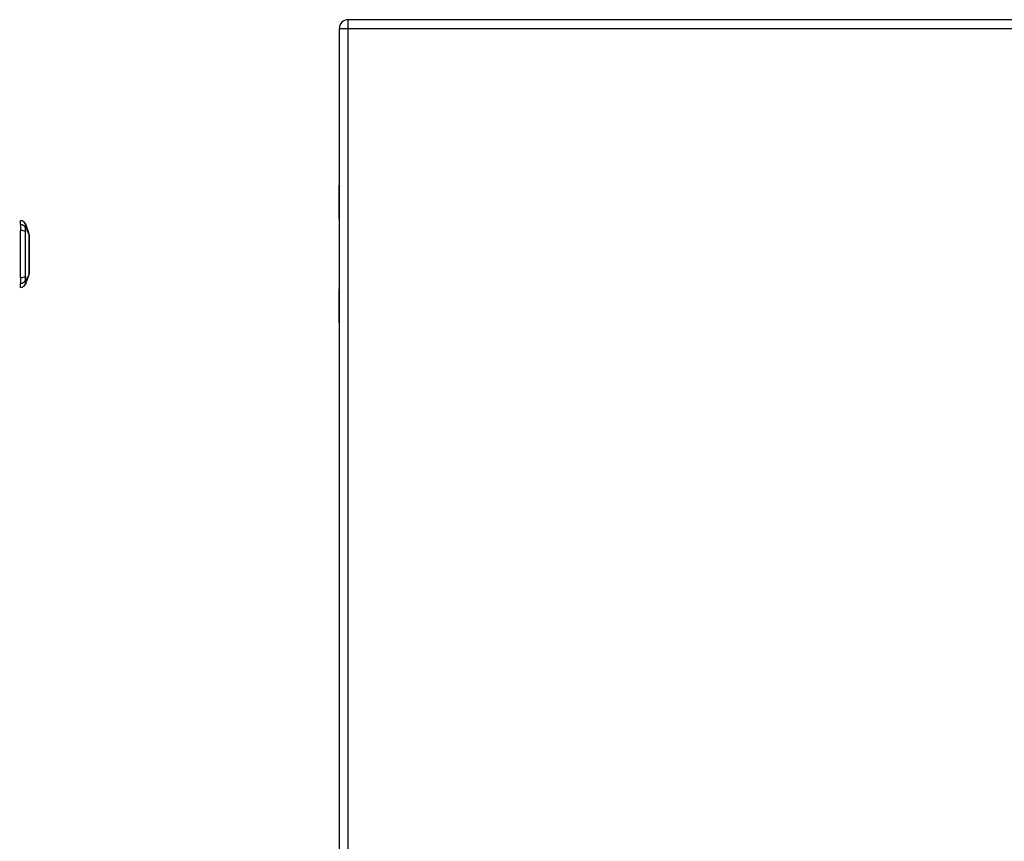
# Model space of a CAD drawing. Header units: inches. Extents: x 5 to 143, y 9 to 75.
# Tile 81 of 125: x 42 to 59, y 42 to 57. Entities that reach past the tile are written whole.
import ezdxf

# ---------------------------------------------------------------- set-up
doc = ezdxf.new("R2010")
doc.units = ezdxf.units.IN
doc.header["$MEASUREMENT"] = 0
doc.layers.add('Visible Edges(ANSI)', color=7, linetype='Continuous', lineweight=25)
doc.layers.add('Visible Tangent Edges(ANSI)', color=7, linetype='Continuous', lineweight=25)

msp = doc.modelspace()

# ---------------------------------------------------------------- linework, layer by layer
at = {"layer": 'Visible Edges(ANSI)'}
for p, q in [((77.188, 56.676), (47.592, 56.676)), ((47.431, 56.515), (47.431, 27.034)), ((47.431, 53.676), (47.423, 53.676)), ((47.423, 53.676), (47.423, 53.056)), ((41.652, 52.964), (41.652, 53.036)), ((47.431, 53.056), (47.423, 53.056)), ((41.652, 52.964), (41.652, 52.855)), ((41.739, 52.976), (41.758, 52.923)), ((41.753, 52.923), (41.757, 52.923)), ((41.757, 52.922), (41.753, 52.922)), ((41.758, 52.923), (41.758, 52.923)), ((41.758, 52.923), (41.758, 52.922)), ((41.781, 52.855), (41.758, 52.922)), ((41.758, 52.922), (41.758, 52.922)), ((41.766, 52.896), (41.761, 52.896)), ((41.763, 52.892), (41.767, 52.892)), ((41.765, 52.901), (41.764, 52.901)), ((41.776, 52.866), (41.771, 52.866)), ((41.772, 52.881), (41.772, 52.881)), ((41.772, 52.862), (41.777, 52.862)), ((41.777, 52.862), (41.78, 52.854)), ((41.78, 52.859), (41.779, 52.859)), ((41.781, 52.857), (41.78, 52.857)), ((41.652, 51.997), (41.652, 52.855)), ((41.785, 52.838), (41.779, 52.838)), ((41.78, 52.854), (41.78, 52.854)), ((41.786, 52.835), (41.78, 52.835)), ((41.781, 52.855), (41.796, 52.814)), ((41.782, 52.854), (41.782, 52.854)), ((41.784, 52.847), (41.784, 52.847)), ((41.787, 52.834), (41.786, 52.834)), ((41.788, 52.835), (41.788, 52.835)), ((41.788, 52.835), (41.789, 52.835)), ((41.791, 52.827), (41.791, 52.827)), ((41.791, 52.827), (41.791, 52.827)), ((41.795, 52.817), (41.797, 52.81)), ((41.795, 52.815), (41.795, 52.815)), ((41.797, 52.81), (41.797, 52.81)), ((41.798, 52.807), (41.798, 52.807)), ((41.798, 52.807), (41.807, 52.783)), ((41.652, 51.997), (41.652, 51.889)), ((41.776, 51.981), (41.764, 51.946)), ((41.769, 51.975), (41.768, 51.975)), ((41.776, 51.981), (41.779, 51.991)), ((41.807, 52.069), (41.779, 51.991)), ((41.781, 51.998), (41.78, 51.998)), ((41.782, 52.012), (41.781, 52.012)), ((41.652, 51.816), (41.652, 51.889)), ((41.761, 51.938), (41.739, 51.876)), ((41.76, 51.938), (41.759, 51.938)), ((41.762, 51.951), (41.761, 51.951)), ((41.761, 51.938), (41.763, 51.945)), ((41.763, 51.945), (41.764, 51.946)), ((41.766, 51.959), (41.766, 51.959)), ((47.423, 51.797), (47.431, 51.797)), ((47.423, 51.797), (47.423, 51.176)), ((47.431, 51.176), (47.423, 51.176))]:
    msp.add_line(p, q, dxfattribs=at)
at = {"layer": 'Visible Edges(ANSI)', "flags": 128}
for points in [[(41.761, 52.896), (41.761, 52.897), (41.761, 52.898), (41.76, 52.899), (41.76, 52.9), (41.76, 52.901), (41.759, 52.903), (41.759, 52.904), (41.759, 52.905), (41.758, 52.906), (41.758, 52.907), (41.757, 52.908), (41.757, 52.909), (41.757, 52.91), (41.756, 52.911), (41.756, 52.913), (41.756, 52.914), (41.755, 52.915), (41.755, 52.916), (41.755, 52.917), (41.754, 52.918), (41.754, 52.919), (41.754, 52.92), (41.753, 52.921), (41.753, 52.923)], [(41.757, 52.923), (41.758, 52.922), (41.758, 52.921), (41.758, 52.92), (41.758, 52.919), (41.759, 52.918), (41.759, 52.917), (41.759, 52.916), (41.76, 52.916), (41.76, 52.915), (41.76, 52.914), (41.761, 52.913), (41.761, 52.912), (41.761, 52.911), (41.762, 52.91), (41.762, 52.909), (41.762, 52.908), (41.763, 52.907), (41.763, 52.906), (41.763, 52.905), (41.764, 52.905), (41.764, 52.904), (41.764, 52.903), (41.765, 52.902), (41.765, 52.901)], [(41.773, 52.877), (41.772, 52.879), (41.772, 52.881), (41.771, 52.883), (41.77, 52.884), (41.77, 52.886), (41.769, 52.888), (41.768, 52.89), (41.768, 52.892), (41.767, 52.893), (41.766, 52.895), (41.766, 52.897), (41.765, 52.899), (41.764, 52.901), (41.764, 52.903), (41.763, 52.904), (41.762, 52.906), (41.762, 52.908), (41.761, 52.91), (41.76, 52.912), (41.76, 52.914), (41.759, 52.916), (41.758, 52.918), (41.757, 52.92), (41.757, 52.922)], [(41.757, 52.922), (41.757, 52.921), (41.757, 52.92), (41.758, 52.919), (41.758, 52.918), (41.759, 52.917), (41.759, 52.916), (41.759, 52.914), (41.76, 52.913), (41.76, 52.912), (41.76, 52.911), (41.761, 52.91), (41.761, 52.909), (41.761, 52.908), (41.762, 52.907), (41.762, 52.906), (41.763, 52.905), (41.763, 52.903), (41.763, 52.902), (41.764, 52.901), (41.764, 52.9), (41.764, 52.899), (41.765, 52.898), (41.765, 52.897), (41.766, 52.896)], [(41.765, 52.901), (41.765, 52.902), (41.764, 52.903), (41.764, 52.904), (41.764, 52.904), (41.764, 52.905), (41.763, 52.906), (41.763, 52.907), (41.763, 52.908), (41.762, 52.909), (41.762, 52.91), (41.762, 52.911), (41.761, 52.912), (41.761, 52.913), (41.761, 52.914), (41.76, 52.914), (41.76, 52.915), (41.76, 52.916), (41.76, 52.917), (41.759, 52.918), (41.759, 52.919), (41.759, 52.92), (41.758, 52.921), (41.758, 52.922), (41.758, 52.923)], [(41.758, 52.922), (41.759, 52.92), (41.759, 52.918), (41.76, 52.917), (41.761, 52.915), (41.761, 52.913), (41.762, 52.911), (41.762, 52.91), (41.763, 52.908), (41.764, 52.906), (41.764, 52.905), (41.765, 52.903), (41.765, 52.901), (41.766, 52.9), (41.766, 52.898), (41.767, 52.896), (41.768, 52.894), (41.768, 52.893), (41.769, 52.891), (41.769, 52.889), (41.77, 52.888), (41.771, 52.886), (41.771, 52.884), (41.772, 52.882), (41.772, 52.881)], [(41.771, 52.866), (41.771, 52.867), (41.77, 52.868), (41.77, 52.869), (41.77, 52.87), (41.769, 52.871), (41.769, 52.872), (41.769, 52.873), (41.768, 52.875), (41.768, 52.876), (41.767, 52.877), (41.767, 52.878), (41.767, 52.879), (41.766, 52.88), (41.766, 52.881), (41.766, 52.882), (41.765, 52.883), (41.765, 52.885), (41.765, 52.886), (41.764, 52.887), (41.764, 52.888), (41.764, 52.889), (41.763, 52.89), (41.763, 52.891), (41.763, 52.892)], [(41.767, 52.892), (41.767, 52.891), (41.768, 52.89), (41.768, 52.889), (41.768, 52.888), (41.769, 52.887), (41.769, 52.886), (41.769, 52.885), (41.77, 52.883), (41.77, 52.882), (41.771, 52.881), (41.771, 52.88), (41.771, 52.879), (41.772, 52.878), (41.772, 52.877), (41.772, 52.876), (41.773, 52.875), (41.773, 52.873), (41.774, 52.872), (41.774, 52.871), (41.774, 52.87), (41.775, 52.869), (41.775, 52.868), (41.775, 52.867), (41.776, 52.866)], [(41.772, 52.881), (41.773, 52.88), (41.773, 52.879), (41.773, 52.878), (41.774, 52.877), (41.774, 52.876), (41.774, 52.875), (41.775, 52.874), (41.775, 52.872), (41.776, 52.871), (41.776, 52.87), (41.776, 52.869), (41.777, 52.868), (41.777, 52.867), (41.777, 52.866), (41.778, 52.865), (41.778, 52.864), (41.779, 52.863), (41.779, 52.862), (41.779, 52.861), (41.78, 52.86), (41.78, 52.859), (41.78, 52.858), (41.781, 52.857), (41.781, 52.856)], [(41.78, 52.835), (41.78, 52.836), (41.78, 52.837), (41.779, 52.838), (41.779, 52.84), (41.779, 52.841), (41.778, 52.842), (41.778, 52.843), (41.778, 52.844), (41.777, 52.845), (41.777, 52.846), (41.777, 52.847), (41.776, 52.848), (41.776, 52.85), (41.776, 52.851), (41.775, 52.852), (41.775, 52.853), (41.775, 52.854), (41.774, 52.855), (41.774, 52.856), (41.773, 52.857), (41.773, 52.858), (41.773, 52.86), (41.772, 52.861), (41.772, 52.862)], [(41.78, 52.854), (41.78, 52.855), (41.78, 52.856), (41.779, 52.857), (41.779, 52.858), (41.779, 52.859), (41.779, 52.86), (41.778, 52.861), (41.778, 52.862), (41.778, 52.863), (41.777, 52.864), (41.777, 52.865), (41.777, 52.866), (41.776, 52.867), (41.776, 52.868), (41.776, 52.869), (41.775, 52.87), (41.775, 52.871), (41.775, 52.872), (41.775, 52.872), (41.774, 52.873), (41.774, 52.874), (41.774, 52.875), (41.773, 52.876), (41.773, 52.877)], [(41.777, 52.862), (41.777, 52.861), (41.778, 52.86), (41.778, 52.859), (41.778, 52.858), (41.779, 52.857), (41.779, 52.856), (41.779, 52.855), (41.78, 52.854), (41.78, 52.853), (41.78, 52.852), (41.781, 52.851), (41.781, 52.85), (41.781, 52.849), (41.782, 52.848), (41.782, 52.847), (41.783, 52.846), (41.783, 52.845), (41.783, 52.844), (41.784, 52.843), (41.784, 52.842), (41.784, 52.841), (41.785, 52.84), (41.785, 52.839), (41.785, 52.838)], [(41.785, 52.838), (41.785, 52.839), (41.785, 52.84), (41.784, 52.841), (41.784, 52.842), (41.784, 52.843), (41.783, 52.844), (41.783, 52.845), (41.783, 52.846), (41.782, 52.847), (41.782, 52.848), (41.782, 52.849), (41.781, 52.85), (41.781, 52.851), (41.781, 52.852), (41.78, 52.853), (41.78, 52.854), (41.78, 52.855), (41.779, 52.856), (41.779, 52.857), (41.779, 52.858), (41.778, 52.859), (41.778, 52.86), (41.778, 52.861), (41.777, 52.862)], [(41.783, 52.849), (41.783, 52.849), (41.783, 52.85), (41.783, 52.85), (41.783, 52.851), (41.782, 52.851), (41.782, 52.852), (41.782, 52.852), (41.782, 52.852), (41.782, 52.853), (41.782, 52.853), (41.782, 52.854), (41.781, 52.854), (41.781, 52.854), (41.781, 52.855), (41.781, 52.855), (41.781, 52.856), (41.781, 52.856), (41.781, 52.856), (41.78, 52.857), (41.78, 52.857), (41.78, 52.858), (41.78, 52.858), (41.78, 52.858), (41.78, 52.859)], [(41.78, 52.859), (41.78, 52.857), (41.781, 52.856), (41.781, 52.854), (41.782, 52.853), (41.782, 52.851), (41.783, 52.85), (41.783, 52.848), (41.784, 52.847), (41.784, 52.845), (41.785, 52.843), (41.785, 52.842), (41.786, 52.84), (41.786, 52.839), (41.787, 52.837), (41.787, 52.836), (41.788, 52.834), (41.788, 52.833), (41.788, 52.831), (41.789, 52.83), (41.789, 52.828), (41.79, 52.827), (41.79, 52.825), (41.791, 52.824), (41.791, 52.822)], [(41.781, 52.856), (41.781, 52.856), (41.781, 52.856), (41.781, 52.856), (41.781, 52.856), (41.781, 52.857), (41.781, 52.857), (41.781, 52.856), (41.781, 52.856), (41.781, 52.856), (41.781, 52.856), (41.781, 52.856), (41.781, 52.856), (41.781, 52.855), (41.781, 52.855), (41.781, 52.854), (41.782, 52.854), (41.782, 52.854), (41.782, 52.853), (41.782, 52.852), (41.782, 52.852), (41.782, 52.851), (41.783, 52.851), (41.783, 52.85), (41.783, 52.849)], [(41.784, 52.847), (41.784, 52.848), (41.784, 52.848), (41.783, 52.849), (41.783, 52.849), (41.783, 52.85), (41.783, 52.85), (41.783, 52.851), (41.783, 52.851), (41.782, 52.852), (41.782, 52.852), (41.782, 52.852), (41.782, 52.853), (41.782, 52.853), (41.782, 52.853), (41.782, 52.853), (41.782, 52.854), (41.782, 52.854), (41.782, 52.854), (41.782, 52.854), (41.782, 52.854), (41.782, 52.854), (41.782, 52.854), (41.782, 52.854), (41.782, 52.854)], [(41.782, 52.854), (41.782, 52.854), (41.782, 52.853), (41.782, 52.853), (41.782, 52.853), (41.782, 52.853), (41.782, 52.853), (41.782, 52.853), (41.782, 52.852), (41.782, 52.852), (41.783, 52.852), (41.783, 52.852), (41.783, 52.851), (41.783, 52.851), (41.783, 52.851), (41.783, 52.85), (41.783, 52.85), (41.783, 52.849), (41.784, 52.849), (41.784, 52.848), (41.784, 52.848), (41.784, 52.848), (41.784, 52.847), (41.784, 52.847), (41.785, 52.846)], [(41.791, 52.825), (41.791, 52.826), (41.791, 52.827), (41.79, 52.828), (41.79, 52.829), (41.79, 52.83), (41.789, 52.831), (41.789, 52.832), (41.789, 52.833), (41.788, 52.834), (41.788, 52.835), (41.788, 52.836), (41.787, 52.837), (41.787, 52.838), (41.787, 52.839), (41.786, 52.84), (41.786, 52.84), (41.786, 52.841), (41.785, 52.842), (41.785, 52.843), (41.785, 52.844), (41.785, 52.845), (41.784, 52.845), (41.784, 52.846), (41.784, 52.847)], [(41.785, 52.845), (41.785, 52.845), (41.785, 52.845), (41.785, 52.845), (41.785, 52.845), (41.785, 52.846), (41.785, 52.846), (41.785, 52.846), (41.785, 52.846), (41.784, 52.846), (41.784, 52.846), (41.784, 52.846), (41.784, 52.846), (41.784, 52.847), (41.784, 52.847), (41.784, 52.847), (41.784, 52.847), (41.784, 52.847), (41.784, 52.847), (41.784, 52.847), (41.784, 52.846), (41.784, 52.846), (41.784, 52.846), (41.784, 52.846), (41.784, 52.846)], [(41.784, 52.846), (41.785, 52.846), (41.785, 52.846), (41.785, 52.845), (41.785, 52.845), (41.785, 52.845), (41.785, 52.844), (41.785, 52.844), (41.785, 52.843), (41.785, 52.843), (41.786, 52.843), (41.786, 52.842), (41.786, 52.842), (41.786, 52.841), (41.786, 52.841), (41.786, 52.84), (41.787, 52.839), (41.787, 52.839), (41.787, 52.838), (41.787, 52.838), (41.787, 52.837), (41.788, 52.836), (41.788, 52.836), (41.788, 52.835), (41.788, 52.835)], [(41.785, 52.846), (41.785, 52.845), (41.785, 52.845), (41.785, 52.844), (41.786, 52.843), (41.786, 52.842), (41.786, 52.841), (41.787, 52.841), (41.787, 52.84), (41.787, 52.839), (41.787, 52.838), (41.788, 52.837), (41.788, 52.837), (41.788, 52.836), (41.789, 52.835), (41.789, 52.834), (41.789, 52.833), (41.789, 52.833), (41.79, 52.832), (41.79, 52.831), (41.79, 52.83), (41.79, 52.829), (41.791, 52.829), (41.791, 52.828), (41.791, 52.827)], [(41.789, 52.835), (41.788, 52.835), (41.788, 52.835), (41.788, 52.836), (41.788, 52.836), (41.788, 52.837), (41.788, 52.837), (41.788, 52.838), (41.787, 52.838), (41.787, 52.839), (41.787, 52.839), (41.787, 52.839), (41.787, 52.84), (41.787, 52.84), (41.786, 52.841), (41.786, 52.841), (41.786, 52.842), (41.786, 52.842), (41.786, 52.842), (41.786, 52.843), (41.786, 52.843), (41.785, 52.844), (41.785, 52.844), (41.785, 52.844), (41.785, 52.845)], [(41.798, 52.795), (41.797, 52.797), (41.797, 52.799), (41.796, 52.8), (41.796, 52.802), (41.795, 52.804), (41.795, 52.805), (41.794, 52.807), (41.794, 52.809), (41.793, 52.81), (41.793, 52.812), (41.792, 52.814), (41.792, 52.815), (41.791, 52.817), (41.791, 52.819), (41.791, 52.82), (41.79, 52.822), (41.79, 52.824), (41.789, 52.825), (41.789, 52.827), (41.788, 52.829), (41.788, 52.83), (41.787, 52.832), (41.787, 52.833), (41.786, 52.835)], [(41.791, 52.822), (41.791, 52.822), (41.791, 52.823), (41.791, 52.823), (41.791, 52.824), (41.79, 52.824), (41.79, 52.825), (41.79, 52.825), (41.79, 52.826), (41.79, 52.826), (41.79, 52.827), (41.789, 52.827), (41.789, 52.828), (41.789, 52.828), (41.789, 52.829), (41.789, 52.829), (41.789, 52.83), (41.788, 52.83), (41.788, 52.831), (41.788, 52.831), (41.788, 52.832), (41.788, 52.832), (41.788, 52.833), (41.787, 52.833), (41.787, 52.834)], [(41.787, 52.834), (41.788, 52.832), (41.788, 52.831), (41.789, 52.829), (41.789, 52.827), (41.79, 52.826), (41.79, 52.824), (41.79, 52.823), (41.791, 52.821), (41.791, 52.819), (41.792, 52.818), (41.792, 52.816), (41.793, 52.815), (41.793, 52.813), (41.794, 52.811), (41.794, 52.81), (41.794, 52.808), (41.795, 52.807), (41.795, 52.805), (41.796, 52.803), (41.796, 52.802), (41.796, 52.8), (41.797, 52.799), (41.797, 52.797), (41.798, 52.795)], [(41.791, 52.827), (41.791, 52.827), (41.791, 52.826), (41.791, 52.826), (41.791, 52.825), (41.792, 52.825), (41.792, 52.824), (41.792, 52.824), (41.792, 52.823), (41.792, 52.823), (41.792, 52.822), (41.793, 52.822), (41.793, 52.822), (41.793, 52.821), (41.793, 52.821), (41.793, 52.82), (41.793, 52.82), (41.793, 52.82), (41.794, 52.819), (41.794, 52.819), (41.794, 52.819), (41.794, 52.818), (41.794, 52.818), (41.794, 52.818), (41.794, 52.818)], [(41.798, 52.808), (41.797, 52.808), (41.797, 52.808), (41.797, 52.809), (41.797, 52.809), (41.797, 52.809), (41.797, 52.81), (41.796, 52.81), (41.796, 52.811), (41.796, 52.812), (41.796, 52.812), (41.795, 52.813), (41.795, 52.814), (41.795, 52.815), (41.795, 52.816), (41.794, 52.816), (41.794, 52.817), (41.794, 52.818), (41.793, 52.819), (41.793, 52.82), (41.793, 52.821), (41.792, 52.822), (41.792, 52.823), (41.792, 52.824), (41.791, 52.825)], [(41.794, 52.818), (41.794, 52.817), (41.795, 52.817), (41.795, 52.817), (41.795, 52.816), (41.795, 52.816), (41.795, 52.816), (41.795, 52.816), (41.795, 52.815), (41.795, 52.815), (41.795, 52.815), (41.795, 52.815), (41.795, 52.815), (41.795, 52.815), (41.795, 52.815), (41.795, 52.815), (41.795, 52.815), (41.795, 52.815), (41.795, 52.816), (41.795, 52.816), (41.795, 52.816), (41.795, 52.816), (41.795, 52.816), (41.795, 52.817), (41.795, 52.817)], [(41.798, 52.807), (41.798, 52.808), (41.798, 52.808), (41.798, 52.808), (41.798, 52.808), (41.798, 52.809), (41.798, 52.809), (41.798, 52.809), (41.797, 52.81), (41.797, 52.81), (41.797, 52.81), (41.797, 52.81), (41.797, 52.811), (41.797, 52.811), (41.797, 52.811), (41.797, 52.811), (41.797, 52.812), (41.797, 52.812), (41.796, 52.812), (41.796, 52.812), (41.796, 52.813), (41.796, 52.813), (41.796, 52.813), (41.796, 52.814), (41.796, 52.814)], [(41.797, 52.81), (41.797, 52.809), (41.798, 52.809), (41.798, 52.809), (41.798, 52.809), (41.798, 52.808), (41.798, 52.808), (41.798, 52.808), (41.798, 52.808), (41.798, 52.808), (41.798, 52.808), (41.798, 52.808), (41.798, 52.807), (41.798, 52.807), (41.798, 52.807), (41.798, 52.807), (41.798, 52.807), (41.798, 52.807), (41.798, 52.807), (41.798, 52.807), (41.798, 52.807), (41.798, 52.807), (41.798, 52.808), (41.798, 52.808), (41.798, 52.808)], [(41.807, 52.071), (41.807, 52.071), (41.807, 52.073), (41.807, 52.075), (41.807, 52.078), (41.807, 52.081), (41.807, 52.086), (41.807, 52.092), (41.807, 52.098), (41.807, 52.105), (41.807, 52.113), (41.807, 52.121), (41.807, 52.131), (41.807, 52.141), (41.807, 52.151), (41.807, 52.163), (41.807, 52.175), (41.807, 52.187), (41.807, 52.2), (41.807, 52.214), (41.807, 52.228), (41.807, 52.243), (41.807, 52.258), (41.807, 52.274), (41.807, 52.29), (41.807, 52.306), (41.807, 52.323), (41.807, 52.34), (41.807, 52.357), (41.807, 52.374), (41.807, 52.391), (41.807, 52.408), (41.807, 52.426), (41.807, 52.443), (41.807, 52.461), (41.807, 52.478), (41.807, 52.495), (41.807, 52.512), (41.807, 52.529), (41.807, 52.546), (41.807, 52.562), (41.807, 52.578), (41.807, 52.594), (41.807, 52.609), (41.807, 52.624), (41.807, 52.638), (41.807, 52.652), (41.807, 52.665), (41.807, 52.677), (41.807, 52.689), (41.807, 52.701), (41.807, 52.711), (41.807, 52.721), (41.807, 52.731), (41.807, 52.739), (41.807, 52.747), (41.807, 52.754), (41.807, 52.761), (41.807, 52.766), (41.807, 52.771), (41.807, 52.774), (41.807, 52.777), (41.807, 52.78), (41.807, 52.781), (41.807, 52.781)], [(41.759, 51.944), (41.759, 51.945), (41.759, 51.946), (41.76, 51.947), (41.76, 51.948), (41.76, 51.949), (41.761, 51.951), (41.761, 51.952), (41.761, 51.953), (41.762, 51.955), (41.762, 51.957), (41.763, 51.958), (41.763, 51.96), (41.764, 51.962), (41.764, 51.963), (41.765, 51.965), (41.765, 51.966), (41.766, 51.968), (41.766, 51.969), (41.766, 51.97), (41.767, 51.972), (41.767, 51.973), (41.768, 51.974), (41.768, 51.976), (41.769, 51.977)], [(41.769, 51.975), (41.768, 51.974), (41.768, 51.974), (41.768, 51.973), (41.768, 51.972), (41.767, 51.972), (41.767, 51.971), (41.767, 51.97), (41.767, 51.969), (41.766, 51.969), (41.766, 51.968), (41.766, 51.967), (41.766, 51.966), (41.766, 51.966), (41.765, 51.965), (41.765, 51.964), (41.765, 51.963), (41.764, 51.962), (41.764, 51.96), (41.764, 51.959), (41.763, 51.957), (41.763, 51.956), (41.762, 51.954), (41.762, 51.953), (41.762, 51.952)], [(41.771, 51.968), (41.77, 51.967), (41.77, 51.966), (41.77, 51.965), (41.77, 51.964), (41.769, 51.964), (41.769, 51.963), (41.769, 51.962), (41.768, 51.961), (41.768, 51.96), (41.768, 51.959), (41.767, 51.958), (41.767, 51.957), (41.767, 51.956), (41.767, 51.955), (41.766, 51.955), (41.766, 51.954), (41.766, 51.953), (41.766, 51.952), (41.765, 51.952), (41.765, 51.951), (41.765, 51.95), (41.764, 51.949), (41.764, 51.949), (41.764, 51.948)], [(41.772, 51.979), (41.772, 51.978), (41.772, 51.977), (41.771, 51.976), (41.771, 51.975), (41.771, 51.974), (41.77, 51.973), (41.77, 51.972), (41.77, 51.971), (41.769, 51.97), (41.769, 51.969), (41.769, 51.968), (41.768, 51.967), (41.768, 51.966), (41.768, 51.965), (41.768, 51.964), (41.767, 51.964), (41.767, 51.963), (41.767, 51.962), (41.767, 51.961), (41.766, 51.961), (41.766, 51.96), (41.766, 51.959), (41.766, 51.958), (41.765, 51.958)], [(41.766, 51.96), (41.766, 51.96), (41.766, 51.961), (41.766, 51.962), (41.767, 51.962), (41.767, 51.963), (41.767, 51.964), (41.767, 51.965), (41.767, 51.965), (41.768, 51.966), (41.768, 51.966), (41.768, 51.967), (41.768, 51.967), (41.768, 51.968), (41.768, 51.968), (41.769, 51.969), (41.769, 51.969), (41.769, 51.97), (41.769, 51.97), (41.769, 51.97), (41.769, 51.971), (41.769, 51.971), (41.769, 51.971), (41.769, 51.972), (41.769, 51.972)], [(41.768, 51.96), (41.768, 51.96), (41.768, 51.961), (41.768, 51.961), (41.768, 51.962), (41.768, 51.962), (41.769, 51.962), (41.769, 51.963), (41.769, 51.963), (41.769, 51.964), (41.769, 51.964), (41.769, 51.965), (41.769, 51.966), (41.77, 51.966), (41.77, 51.967), (41.77, 51.967), (41.77, 51.968), (41.77, 51.968), (41.77, 51.969), (41.77, 51.969), (41.771, 51.97), (41.771, 51.97), (41.771, 51.971), (41.771, 51.972), (41.771, 51.972)], [(41.769, 51.972), (41.77, 51.973), (41.77, 51.973), (41.77, 51.974), (41.77, 51.974), (41.77, 51.975), (41.77, 51.975), (41.77, 51.976), (41.771, 51.977), (41.771, 51.977), (41.771, 51.978), (41.771, 51.979), (41.771, 51.979), (41.771, 51.98), (41.771, 51.981), (41.772, 51.981), (41.772, 51.982), (41.772, 51.983), (41.772, 51.984), (41.772, 51.984), (41.772, 51.985), (41.773, 51.986), (41.773, 51.986), (41.773, 51.987), (41.773, 51.988)], [(41.769, 51.977), (41.769, 51.977), (41.769, 51.977), (41.769, 51.977), (41.769, 51.977), (41.769, 51.977), (41.769, 51.977), (41.769, 51.976), (41.769, 51.976), (41.769, 51.976), (41.769, 51.976), (41.769, 51.976), (41.769, 51.976), (41.769, 51.976), (41.769, 51.976), (41.769, 51.976), (41.769, 51.976), (41.769, 51.976), (41.769, 51.976), (41.769, 51.976), (41.769, 51.975), (41.769, 51.975), (41.769, 51.975), (41.769, 51.975), (41.769, 51.975)], [(41.771, 51.972), (41.771, 51.973), (41.772, 51.974), (41.772, 51.974), (41.772, 51.975), (41.772, 51.976), (41.773, 51.977), (41.773, 51.978), (41.773, 51.979), (41.774, 51.98), (41.774, 51.981), (41.774, 51.982), (41.774, 51.982), (41.775, 51.983), (41.775, 51.984), (41.775, 51.984), (41.775, 51.985), (41.775, 51.985), (41.776, 51.986), (41.776, 51.987), (41.776, 51.987), (41.776, 51.988), (41.776, 51.989), (41.777, 51.989), (41.777, 51.99)], [(41.775, 51.982), (41.775, 51.982), (41.774, 51.981), (41.774, 51.98), (41.774, 51.979), (41.774, 51.979), (41.774, 51.978), (41.773, 51.978), (41.773, 51.977), (41.773, 51.976), (41.773, 51.976), (41.773, 51.976), (41.773, 51.975), (41.773, 51.975), (41.773, 51.974), (41.772, 51.974), (41.772, 51.973), (41.772, 51.973), (41.772, 51.972), (41.772, 51.971), (41.772, 51.971), (41.771, 51.97), (41.771, 51.969), (41.771, 51.968), (41.771, 51.968)], [(41.776, 51.997), (41.776, 51.997), (41.776, 51.996), (41.776, 51.995), (41.776, 51.994), (41.775, 51.993), (41.775, 51.992), (41.775, 51.992), (41.775, 51.991), (41.775, 51.99), (41.775, 51.99), (41.774, 51.989), (41.774, 51.988), (41.774, 51.988), (41.774, 51.987), (41.774, 51.986), (41.774, 51.986), (41.774, 51.985), (41.773, 51.984), (41.773, 51.983), (41.773, 51.982), (41.773, 51.982), (41.773, 51.981), (41.772, 51.98), (41.772, 51.979)], [(41.773, 51.988), (41.773, 51.989), (41.774, 51.99), (41.774, 51.991), (41.774, 51.991), (41.774, 51.992), (41.775, 51.993), (41.775, 51.994), (41.775, 51.995), (41.775, 51.996), (41.776, 51.997), (41.776, 51.998), (41.776, 51.999), (41.776, 51.999), (41.777, 52), (41.777, 52.001), (41.777, 52.001), (41.777, 52.002), (41.777, 52.003), (41.778, 52.003), (41.778, 52.004), (41.778, 52.005), (41.778, 52.005), (41.778, 52.006), (41.779, 52.006)], [(41.784, 52.007), (41.784, 52.006), (41.784, 52.006), (41.784, 52.006), (41.784, 52.005), (41.783, 52.005), (41.783, 52.004), (41.783, 52.004), (41.783, 52.003), (41.783, 52.003), (41.783, 52.002), (41.782, 52.001), (41.782, 52), (41.781, 51.998), (41.781, 51.997), (41.78, 51.995), (41.78, 51.993), (41.779, 51.991), (41.779, 51.99), (41.778, 51.988), (41.778, 51.987), (41.777, 51.985), (41.776, 51.984), (41.776, 51.982), (41.775, 51.981)], [(41.775, 51.981), (41.776, 51.983), (41.776, 51.984), (41.777, 51.986), (41.778, 51.988), (41.778, 51.989), (41.779, 51.991), (41.779, 51.992), (41.779, 51.993), (41.78, 51.994), (41.78, 51.994), (41.78, 51.995), (41.78, 51.995), (41.78, 51.995), (41.78, 51.996), (41.78, 51.996), (41.78, 51.996), (41.78, 51.997), (41.781, 51.997), (41.781, 51.997), (41.781, 51.997), (41.781, 51.998), (41.781, 51.998), (41.781, 51.998), (41.781, 51.998)], [(41.777, 51.989), (41.777, 51.989), (41.777, 51.989), (41.777, 51.988), (41.777, 51.988), (41.776, 51.988), (41.776, 51.987), (41.776, 51.987), (41.776, 51.987), (41.776, 51.986), (41.776, 51.986), (41.776, 51.986), (41.776, 51.985), (41.776, 51.985), (41.776, 51.985), (41.775, 51.985), (41.775, 51.984), (41.775, 51.984), (41.775, 51.984), (41.775, 51.983), (41.775, 51.983), (41.775, 51.983), (41.775, 51.983), (41.775, 51.982), (41.775, 51.982)], [(41.775, 51.981), (41.775, 51.981), (41.775, 51.981), (41.775, 51.981), (41.775, 51.981), (41.775, 51.981), (41.775, 51.981), (41.775, 51.981), (41.775, 51.981), (41.775, 51.981), (41.775, 51.981), (41.775, 51.981), (41.775, 51.981), (41.775, 51.981), (41.775, 51.981), (41.775, 51.981), (41.775, 51.981), (41.775, 51.981), (41.775, 51.981), (41.775, 51.981), (41.775, 51.981), (41.775, 51.981), (41.775, 51.981), (41.775, 51.981), (41.775, 51.981)], [(41.785, 52.019), (41.785, 52.019), (41.785, 52.018), (41.785, 52.017), (41.785, 52.017), (41.784, 52.016), (41.784, 52.015), (41.784, 52.014), (41.784, 52.014), (41.784, 52.013), (41.783, 52.011), (41.783, 52.01), (41.783, 52.009), (41.782, 52.007), (41.781, 52.005), (41.781, 52.003), (41.78, 52.002), (41.78, 52), (41.779, 51.999), (41.779, 51.997), (41.778, 51.996), (41.778, 51.994), (41.777, 51.993), (41.777, 51.991), (41.776, 51.99)], [(41.779, 52.005), (41.779, 52.004), (41.778, 52.004), (41.778, 52.004), (41.778, 52.003), (41.778, 52.003), (41.778, 52.003), (41.778, 52.002), (41.778, 52.002), (41.778, 52.002), (41.778, 52.001), (41.778, 52.001), (41.777, 52.001), (41.777, 52), (41.777, 52), (41.777, 52), (41.777, 52), (41.777, 51.999), (41.777, 51.999), (41.777, 51.999), (41.777, 51.998), (41.777, 51.998), (41.777, 51.998), (41.776, 51.998), (41.776, 51.997)], [(41.776, 51.99), (41.776, 51.99), (41.776, 51.99), (41.776, 51.99), (41.776, 51.99), (41.776, 51.99), (41.776, 51.99), (41.776, 51.99), (41.776, 51.99), (41.776, 51.99), (41.776, 51.991), (41.776, 51.991), (41.776, 51.991), (41.776, 51.991), (41.776, 51.991), (41.776, 51.991), (41.777, 51.991), (41.777, 51.991), (41.777, 51.991), (41.777, 51.991), (41.777, 51.991), (41.777, 51.991), (41.777, 51.992), (41.777, 51.992), (41.777, 51.992)], [(41.776, 51.981), (41.776, 51.981), (41.776, 51.981), (41.776, 51.981), (41.776, 51.981), (41.776, 51.981), (41.776, 51.981), (41.776, 51.981), (41.776, 51.981), (41.776, 51.981), (41.776, 51.981), (41.776, 51.981), (41.776, 51.981), (41.776, 51.981), (41.776, 51.981), (41.776, 51.981), (41.776, 51.981), (41.776, 51.981), (41.776, 51.981), (41.776, 51.981), (41.776, 51.981), (41.776, 51.981), (41.776, 51.981), (41.776, 51.981), (41.776, 51.981)], [(41.777, 51.992), (41.777, 51.993), (41.777, 51.994), (41.778, 51.996), (41.778, 51.997), (41.779, 51.998), (41.779, 51.999), (41.78, 52.001), (41.78, 52.002), (41.78, 52.003), (41.781, 52.004), (41.781, 52.005), (41.781, 52.006), (41.781, 52.006), (41.781, 52.007), (41.781, 52.007), (41.781, 52.008), (41.782, 52.008), (41.782, 52.009), (41.782, 52.009), (41.782, 52.009), (41.782, 52.01), (41.782, 52.01), (41.782, 52.01), (41.782, 52.011)], [(41.777, 51.99), (41.779, 51.995), (41.78, 52), (41.781, 52.002), (41.782, 52.003), (41.782, 52.004), (41.782, 52.005), (41.783, 52.005), (41.783, 52.006), (41.783, 52.006), (41.783, 52.006), (41.783, 52.006), (41.783, 52.007), (41.783, 52.007), (41.783, 52.007), (41.784, 52.007), (41.784, 52.007), (41.784, 52.007), (41.784, 52.007), (41.784, 52.007), (41.784, 52.007), (41.784, 52.007), (41.784, 52.007), (41.784, 52.007), (41.784, 52.007)], [(41.781, 51.998), (41.781, 51.998), (41.781, 51.998), (41.781, 51.998), (41.781, 51.998), (41.781, 51.998), (41.781, 51.998), (41.781, 51.998), (41.781, 51.998), (41.781, 51.998), (41.781, 51.998), (41.781, 51.998), (41.781, 51.998), (41.78, 51.998), (41.78, 51.998), (41.78, 51.998), (41.78, 51.998), (41.78, 51.998), (41.78, 51.997), (41.78, 51.997), (41.779, 51.996), (41.779, 51.995), (41.778, 51.993), (41.778, 51.991), (41.777, 51.989)], [(41.779, 52.006), (41.78, 52.009), (41.781, 52.012), (41.781, 52.014), (41.782, 52.016), (41.782, 52.017), (41.783, 52.017), (41.783, 52.018), (41.783, 52.019), (41.784, 52.019), (41.784, 52.02), (41.784, 52.02), (41.784, 52.02), (41.784, 52.021), (41.785, 52.021), (41.785, 52.021), (41.785, 52.021), (41.785, 52.021), (41.785, 52.02), (41.785, 52.02), (41.785, 52.02), (41.785, 52.02), (41.785, 52.02), (41.785, 52.019), (41.785, 52.019)], [(41.782, 52.011), (41.782, 52.011), (41.782, 52.011), (41.782, 52.011), (41.782, 52.011), (41.782, 52.011), (41.782, 52.012), (41.782, 52.012), (41.782, 52.012), (41.782, 52.012), (41.782, 52.012), (41.782, 52.012), (41.782, 52.012), (41.782, 52.012), (41.782, 52.012), (41.782, 52.012), (41.781, 52.012), (41.781, 52.011), (41.781, 52.011), (41.781, 52.01), (41.78, 52.009), (41.78, 52.008), (41.78, 52.007), (41.779, 52.006), (41.779, 52.005)], [(41.757, 51.929), (41.757, 51.93), (41.757, 51.931), (41.758, 51.932), (41.758, 51.934), (41.758, 51.935), (41.759, 51.936), (41.759, 51.937), (41.759, 51.938), (41.76, 51.94), (41.76, 51.941), (41.761, 51.943), (41.761, 51.944), (41.762, 51.946), (41.762, 51.947), (41.763, 51.948), (41.763, 51.949), (41.763, 51.951), (41.764, 51.952), (41.764, 51.953), (41.764, 51.954), (41.765, 51.955), (41.765, 51.957), (41.766, 51.958), (41.766, 51.959)], [(41.764, 51.948), (41.764, 51.947), (41.763, 51.946), (41.763, 51.944), (41.762, 51.943), (41.762, 51.942), (41.762, 51.941), (41.761, 51.94), (41.761, 51.939), (41.76, 51.938), (41.76, 51.937), (41.76, 51.936), (41.759, 51.935), (41.759, 51.934), (41.759, 51.933), (41.758, 51.932), (41.758, 51.932), (41.758, 51.931), (41.758, 51.931), (41.757, 51.93), (41.757, 51.93), (41.757, 51.929), (41.757, 51.929), (41.757, 51.929), (41.757, 51.929)], [(41.765, 51.958), (41.764, 51.955), (41.763, 51.952), (41.763, 51.95), (41.762, 51.948), (41.762, 51.947), (41.761, 51.946), (41.761, 51.945), (41.76, 51.945), (41.76, 51.944), (41.76, 51.943), (41.76, 51.943), (41.76, 51.943), (41.759, 51.942), (41.759, 51.942), (41.759, 51.942), (41.759, 51.942), (41.759, 51.942), (41.759, 51.942), (41.759, 51.943), (41.759, 51.943), (41.759, 51.943), (41.759, 51.943), (41.759, 51.943), (41.759, 51.944)], [(41.766, 51.959), (41.766, 51.957), (41.765, 51.956), (41.765, 51.955), (41.765, 51.953), (41.764, 51.952), (41.764, 51.951), (41.763, 51.95), (41.763, 51.949), (41.763, 51.947), (41.762, 51.946), (41.762, 51.945), (41.762, 51.944), (41.761, 51.943), (41.761, 51.943), (41.761, 51.942), (41.761, 51.941), (41.761, 51.941), (41.76, 51.94), (41.76, 51.94), (41.76, 51.939), (41.76, 51.939), (41.76, 51.939), (41.76, 51.938), (41.76, 51.938)], [(41.76, 51.938), (41.76, 51.938), (41.76, 51.938), (41.76, 51.938), (41.76, 51.938), (41.76, 51.938), (41.76, 51.938), (41.76, 51.938), (41.76, 51.938), (41.76, 51.939), (41.761, 51.939), (41.761, 51.94), (41.761, 51.94), (41.761, 51.941), (41.761, 51.941), (41.762, 51.942), (41.762, 51.943), (41.762, 51.944), (41.763, 51.944), (41.763, 51.945), (41.763, 51.946), (41.763, 51.946), (41.763, 51.947), (41.764, 51.948), (41.764, 51.948)], [(41.762, 51.952), (41.762, 51.952), (41.762, 51.952), (41.762, 51.951), (41.762, 51.951), (41.762, 51.951), (41.762, 51.951), (41.762, 51.951), (41.762, 51.952), (41.763, 51.952), (41.763, 51.952), (41.763, 51.953), (41.763, 51.953), (41.763, 51.954), (41.764, 51.954), (41.764, 51.955), (41.764, 51.955), (41.764, 51.956), (41.764, 51.956), (41.765, 51.957), (41.765, 51.957), (41.765, 51.958), (41.765, 51.958), (41.765, 51.959), (41.766, 51.96)], [(41.764, 51.948), (41.764, 51.949), (41.764, 51.95), (41.765, 51.95), (41.765, 51.951), (41.765, 51.952), (41.765, 51.953), (41.766, 51.953), (41.766, 51.954), (41.766, 51.954), (41.766, 51.955), (41.766, 51.955), (41.767, 51.956), (41.767, 51.956), (41.767, 51.957), (41.767, 51.957), (41.767, 51.957), (41.767, 51.958), (41.767, 51.958), (41.767, 51.959), (41.767, 51.959), (41.768, 51.959), (41.768, 51.959), (41.768, 51.96), (41.768, 51.96)], [(41.766, 51.959), (41.766, 51.959), (41.766, 51.959), (41.766, 51.959), (41.766, 51.959), (41.766, 51.959), (41.766, 51.959), (41.766, 51.959), (41.766, 51.959), (41.766, 51.959), (41.766, 51.959), (41.766, 51.959), (41.766, 51.959), (41.766, 51.959), (41.766, 51.959), (41.766, 51.959), (41.766, 51.959), (41.766, 51.959), (41.766, 51.959), (41.766, 51.959), (41.766, 51.959), (41.766, 51.959), (41.766, 51.959), (41.766, 51.959), (41.766, 51.959)]]:
    msp.add_lwpolyline(points, dxfattribs=at)
at = {"layer": 'Visible Edges(ANSI)'}
for centre, radius, start, end in [((47.592, 56.515), 0.161, 90, 180), ((41.636, 52.919), 0.118, 29.8169, 82.0587), ((41.66, 52.958), 0.0394, 101.537, 126.8699), ((41.73, 52.973), 0.00984, 19.29, 29.8169), ((41.802, 52.781), 0.00492, 0.1731, 19.29), ((41.802, 52.071), 0.00492, 340.71, 359.8269), ((41.66, 51.895), 0.0394, 233.1301, 258.463), ((41.636, 51.933), 0.118, 277.9413, 330.1831), ((41.73, 51.879), 0.00984, 330.1831, 340.71)]:
    msp.add_arc(centre, radius, start, end, dxfattribs=at)
at = {"layer": 'Visible Tangent Edges(ANSI)'}
for p, q in [((47.592, 56.515), (47.592, 56.676)), ((47.431, 56.515), (47.592, 56.515)), ((47.592, 56.515), (77.188, 56.515)), ((47.592, 27.034), (47.592, 56.515)), ((41.739, 52.907), (41.739, 52.907)), ((41.739, 52.834), (41.739, 52.835)), ((41.784, 52.846), (41.784, 52.846)), ((41.785, 52.846), (41.785, 52.846)), ((41.794, 52.818), (41.794, 52.818)), ((41.739, 52.017), (41.739, 52.018)), ((41.771, 51.968), (41.77, 51.968)), ((41.772, 51.979), (41.771, 51.979)), ((41.775, 51.982), (41.774, 51.982)), ((41.776, 51.997), (41.776, 51.997)), ((41.777, 51.989), (41.777, 51.989)), ((41.779, 52.005), (41.778, 52.005)), ((41.785, 52.019), (41.783, 52.019)), ((41.784, 52.007), (41.783, 52.007)), ((41.739, 51.945), (41.739, 51.946)), ((41.76, 51.938), (41.759, 51.938)), ((41.762, 51.952), (41.761, 51.952)), ((41.764, 51.948), (41.764, 51.948)), ((41.765, 51.958), (41.765, 51.958))]:
    msp.add_line(p, q, dxfattribs=at)
at = {"layer": 'Visible Tangent Edges(ANSI)', "flags": 128}
for points in [[(41.738, 52.978), (41.738, 52.978), (41.738, 52.978), (41.738, 52.977), (41.738, 52.976), (41.738, 52.975), (41.738, 52.974), (41.738, 52.972), (41.738, 52.97), (41.738, 52.968), (41.738, 52.966), (41.738, 52.963), (41.738, 52.961), (41.738, 52.958), (41.738, 52.954), (41.738, 52.951), (41.738, 52.947), (41.738, 52.943), (41.738, 52.939), (41.738, 52.935), (41.738, 52.93), (41.738, 52.925), (41.738, 52.92), (41.738, 52.914), (41.738, 52.909)], [(41.738, 52.909), (41.738, 52.907), (41.738, 52.906), (41.738, 52.904), (41.738, 52.902), (41.738, 52.9), (41.738, 52.897), (41.738, 52.895), (41.738, 52.892), (41.738, 52.89), (41.738, 52.887), (41.738, 52.884), (41.738, 52.881), (41.738, 52.878), (41.738, 52.874), (41.738, 52.871), (41.738, 52.867), (41.738, 52.864), (41.738, 52.86), (41.738, 52.856), (41.738, 52.852), (41.738, 52.848), (41.738, 52.844), (41.738, 52.84), (41.738, 52.836)], [(41.739, 52.907), (41.739, 52.912), (41.739, 52.918), (41.739, 52.923), (41.739, 52.928), (41.739, 52.933), (41.739, 52.937), (41.739, 52.941), (41.739, 52.945), (41.739, 52.949), (41.739, 52.953), (41.739, 52.956), (41.739, 52.959), (41.739, 52.962), (41.739, 52.964), (41.739, 52.967), (41.739, 52.969), (41.739, 52.97), (41.739, 52.972), (41.739, 52.973), (41.739, 52.974), (41.739, 52.975), (41.739, 52.976), (41.739, 52.976), (41.739, 52.976)], [(41.739, 52.835), (41.739, 52.839), (41.739, 52.843), (41.739, 52.847), (41.739, 52.851), (41.739, 52.855), (41.739, 52.858), (41.739, 52.862), (41.739, 52.866), (41.739, 52.869), (41.739, 52.872), (41.739, 52.876), (41.739, 52.879), (41.739, 52.882), (41.739, 52.885), (41.739, 52.888), (41.739, 52.89), (41.739, 52.893), (41.739, 52.895), (41.739, 52.897), (41.739, 52.9), (41.739, 52.902), (41.739, 52.903), (41.739, 52.905), (41.739, 52.907)], [(41.738, 52.836), (41.738, 52.803), (41.738, 52.769), (41.738, 52.736), (41.738, 52.702), (41.738, 52.668), (41.738, 52.633), (41.738, 52.599), (41.738, 52.564), (41.738, 52.53), (41.738, 52.495), (41.738, 52.46), (41.738, 52.425), (41.738, 52.391), (41.738, 52.356), (41.738, 52.321), (41.738, 52.287), (41.738, 52.252), (41.738, 52.218), (41.738, 52.184), (41.738, 52.15), (41.738, 52.116), (41.738, 52.083), (41.738, 52.049), (41.738, 52.016)], [(41.739, 52.018), (41.739, 52.051), (41.739, 52.084), (41.739, 52.117), (41.739, 52.151), (41.739, 52.184), (41.739, 52.218), (41.739, 52.253), (41.739, 52.287), (41.739, 52.321), (41.739, 52.356), (41.739, 52.391), (41.739, 52.425), (41.739, 52.46), (41.739, 52.495), (41.739, 52.529), (41.739, 52.564), (41.739, 52.598), (41.739, 52.633), (41.739, 52.667), (41.739, 52.701), (41.739, 52.735), (41.739, 52.768), (41.739, 52.802), (41.739, 52.834)], [(41.807, 52.783), (41.807, 52.783), (41.807, 52.782), (41.807, 52.782), (41.807, 52.78), (41.807, 52.779), (41.807, 52.777), (41.807, 52.775), (41.807, 52.773), (41.807, 52.771), (41.807, 52.768), (41.807, 52.765), (41.807, 52.761), (41.807, 52.758), (41.807, 52.754), (41.807, 52.749), (41.807, 52.745), (41.807, 52.74), (41.807, 52.735), (41.807, 52.73), (41.807, 52.724), (41.807, 52.718), (41.807, 52.712), (41.807, 52.706), (41.807, 52.7)], [(41.807, 52.7), (41.807, 52.698), (41.807, 52.696), (41.807, 52.694), (41.807, 52.693), (41.807, 52.691), (41.807, 52.689), (41.807, 52.687), (41.807, 52.686), (41.807, 52.684), (41.807, 52.682), (41.807, 52.68), (41.807, 52.678), (41.807, 52.676), (41.807, 52.674), (41.807, 52.673), (41.807, 52.671), (41.807, 52.669), (41.807, 52.667), (41.807, 52.665), (41.807, 52.663), (41.807, 52.661), (41.807, 52.659), (41.807, 52.657), (41.807, 52.655)], [(41.807, 52.655), (41.807, 52.639), (41.807, 52.622), (41.807, 52.604), (41.807, 52.586), (41.807, 52.567), (41.807, 52.548), (41.807, 52.528), (41.807, 52.508), (41.807, 52.488), (41.807, 52.467), (41.807, 52.447), (41.807, 52.426), (41.807, 52.405), (41.807, 52.385), (41.807, 52.364), (41.807, 52.344), (41.807, 52.324), (41.807, 52.304), (41.807, 52.285), (41.807, 52.266), (41.807, 52.248), (41.807, 52.23), (41.807, 52.213), (41.807, 52.197)], [(41.807, 52.197), (41.807, 52.195), (41.807, 52.193), (41.807, 52.191), (41.807, 52.189), (41.807, 52.187), (41.807, 52.185), (41.807, 52.183), (41.807, 52.181), (41.807, 52.18), (41.807, 52.178), (41.807, 52.176), (41.807, 52.174), (41.807, 52.172), (41.807, 52.17), (41.807, 52.168), (41.807, 52.167), (41.807, 52.165), (41.807, 52.163), (41.807, 52.161), (41.807, 52.16), (41.807, 52.158), (41.807, 52.156), (41.807, 52.154), (41.807, 52.153)], [(41.807, 52.153), (41.807, 52.146), (41.807, 52.14), (41.807, 52.134), (41.807, 52.128), (41.807, 52.122), (41.807, 52.117), (41.807, 52.112), (41.807, 52.107), (41.807, 52.103), (41.807, 52.099), (41.807, 52.095), (41.807, 52.091), (41.807, 52.087), (41.807, 52.084), (41.807, 52.081), (41.807, 52.079), (41.807, 52.077), (41.807, 52.075), (41.807, 52.073), (41.807, 52.072), (41.807, 52.071), (41.807, 52.07), (41.807, 52.069), (41.807, 52.069)], [(41.738, 52.016), (41.738, 52.012), (41.738, 52.008), (41.738, 52.004), (41.738, 52), (41.738, 51.996), (41.738, 51.992), (41.738, 51.989), (41.738, 51.985), (41.738, 51.981), (41.738, 51.978), (41.738, 51.975), (41.738, 51.971), (41.738, 51.968), (41.738, 51.965), (41.738, 51.963), (41.738, 51.96), (41.738, 51.957), (41.738, 51.955), (41.738, 51.952), (41.738, 51.95), (41.738, 51.948), (41.738, 51.946), (41.738, 51.945), (41.738, 51.943)], [(41.739, 51.946), (41.739, 51.947), (41.739, 51.949), (41.739, 51.951), (41.739, 51.953), (41.739, 51.955), (41.739, 51.957), (41.739, 51.959), (41.739, 51.962), (41.739, 51.965), (41.739, 51.967), (41.739, 51.97), (41.739, 51.973), (41.739, 51.976), (41.739, 51.98), (41.739, 51.983), (41.739, 51.987), (41.739, 51.99), (41.739, 51.994), (41.739, 51.997), (41.739, 52.001), (41.739, 52.005), (41.739, 52.009), (41.739, 52.013), (41.739, 52.017)], [(41.738, 51.943), (41.738, 51.938), (41.738, 51.932), (41.738, 51.927), (41.738, 51.922), (41.738, 51.918), (41.738, 51.913), (41.738, 51.909), (41.738, 51.905), (41.738, 51.901), (41.738, 51.898), (41.738, 51.895), (41.738, 51.891), (41.738, 51.889), (41.738, 51.886), (41.738, 51.884), (41.738, 51.882), (41.738, 51.88), (41.738, 51.878), (41.738, 51.877), (41.738, 51.876), (41.738, 51.875), (41.738, 51.875), (41.738, 51.874), (41.738, 51.874)], [(41.739, 51.876), (41.739, 51.876), (41.739, 51.876), (41.739, 51.877), (41.739, 51.878), (41.739, 51.879), (41.739, 51.88), (41.739, 51.882), (41.739, 51.884), (41.739, 51.886), (41.739, 51.888), (41.739, 51.89), (41.739, 51.893), (41.739, 51.896), (41.739, 51.9), (41.739, 51.903), (41.739, 51.907), (41.739, 51.911), (41.739, 51.915), (41.739, 51.92), (41.739, 51.924), (41.739, 51.929), (41.739, 51.934), (41.739, 51.94), (41.739, 51.945)]]:
    msp.add_lwpolyline(points, dxfattribs=at)
at = {"layer": 'Visible Tangent Edges(ANSI)'}
for centre, major_axis, ratio, start_param, end_param in [((41.636, 52.853), (0.118, 0), 0.943995, 0.523835, 1.432195), ((41.73, 52.904), (0.00984, -0.00008), 0.945463, 0.267645, 0.531352), ((41.636, 52.816), (-0.118, 0), 0.32996, 3.665428, 4.573787), ((41.73, 52.834), (0.00984, 0.00003), 0.32572, 0.259229, 0.522936), ((41.636, 52.036), (0.118, 0), 0.32996, 4.850991, 5.75935), ((41.73, 52.018), (0.00984, -0.00003), 0.32572, 5.760249, 6.023956), ((41.636, 51.999), (0.118, 0), 0.943995, 4.850991, 5.75935), ((41.73, 51.948), (0.00984, 0.00008), 0.945463, 5.751833, 6.01554)]:
    msp.add_ellipse(centre, major_axis=major_axis, ratio=ratio, start_param=start_param, end_param=end_param, dxfattribs=at)

doc.saveas('drawing.dxf')
